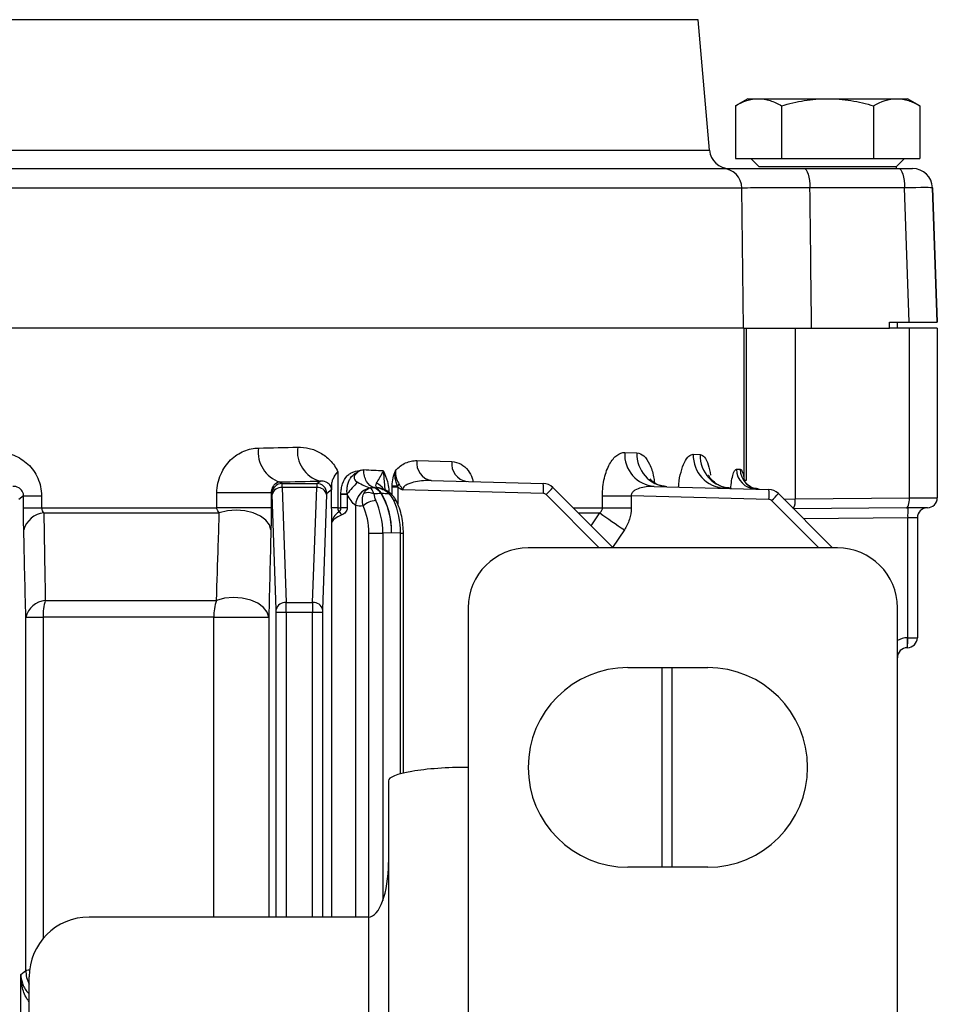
# Model space of a CAD drawing. Header units: millimetres. Extents: x -1087 to -132, y -334 to 655.
# Tile 29 of 63: x -549 to -504, y -163 to -113. Entities that reach past the tile are written whole.
import ezdxf

# ---------------------------------------------------------------- set-up
doc = ezdxf.new("R2010")
doc.units = ezdxf.units.MM

msp = doc.modelspace()

# ---------------------------------------------------------------- linework, layer by layer
at = {"color": 7, "linetype": 'Continuous', "lineweight": 25}
for p, q in [((-515.489, -113.375), (-645.505, -113.375)), ((-514.916, -119.919), (-515.489, -113.375)), ((-513.001, -117.332), (-513.62, -117.689)), ((-513.001, -117.332), (-512.465, -117.332)), ((-512.465, -117.332), (-509.001, -117.332)), ((-509.001, -117.332), (-505.537, -117.332)), ((-505.537, -117.332), (-505.001, -117.332)), ((-504.382, -117.689), (-505.001, -117.332)), ((-513.62, -117.689), (-513.62, -120.332)), ((-511.31, -117.689), (-511.31, -120.332)), ((-506.691, -117.689), (-506.691, -120.332)), ((-504.382, -117.689), (-504.382, -120.332)), ((-576.509, -119.919), (-514.916, -119.919)), ((-513.62, -120.332), (-511.31, -120.332)), ((-512.851, -120.332), (-512.451, -120.732)), ((-511.31, -120.332), (-506.691, -120.332)), ((-506.691, -120.332), (-504.382, -120.332)), ((-505.551, -120.732), (-505.151, -120.332)), ((-568.082, -120.832), (-514.274, -120.832)), ((-512.451, -120.732), (-509.001, -120.732)), ((-510.182, -120.832), (-505.441, -120.832)), ((-509.001, -120.732), (-505.551, -120.732)), ((-505.551, -120.832), (-505.551, -120.732)), ((-505.441, -120.832), (-504.742, -120.832)), ((-504.742, -120.832), (-504.742, -120.832)), ((-513.292, -121.815), (-567.898, -121.815)), ((-513.208, -128.832), (-513.292, -121.815)), ((-505.141, -121.797), (-509.882, -121.797)), ((-504.906, -128.532), (-505.141, -121.797)), ((-503.743, -121.797), (-503.508, -128.532)), ((-503.742, -121.797), (-503.743, -121.797)), ((-503.507, -128.532), (-503.742, -121.797)), ((-505.898, -128.532), (-504.906, -128.532)), ((-505.497, -128.832), (-505.497, -128.532)), ((-504.906, -128.532), (-503.508, -128.532)), ((-503.508, -128.532), (-503.507, -128.532)), ((-513.208, -128.832), (-567.68, -128.832)), ((-513.174, -136.454), (-513.174, -128.832)), ((-513.077, -128.832), (-513.077, -136.454)), ((-510.617, -128.832), (-510.617, -137.387)), ((-509.8, -128.832), (-505.9, -128.832)), ((-505.899, -128.832), (-505.9, -128.832)), ((-504.899, -128.832), (-505.899, -128.832)), ((-504.899, -137.337), (-504.899, -128.832)), ((-503.501, -128.832), (-504.899, -128.832)), ((-503.501, -128.832), (-503.501, -137.328)), ((-519.164, -135.057), (-518.548, -135.074)), ((-515.731, -135.149), (-515.387, -135.159)), ((-529.576, -135.464), (-527.827, -135.511)), ((-533.535, -136.02), (-533.535, -137.832)), ((-513.56, -135.89), (-513.373, -135.895)), ((-536.435, -136.533), (-536.331, -136.611)), ((-536.331, -136.611), (-534.592, -136.611)), ((-534.592, -136.611), (-534.429, -136.489)), ((-528.856, -136.464), (-523.241, -136.611)), ((-513.077, -136.454), (-513.174, -136.454)), ((-539.595, -137.832), (-539.595, -137.076)), ((-536.877, -137.076), (-539.595, -137.076)), ((-536.877, -137.076), (-536.877, -137.832)), ((-536.831, -137.111), (-536.877, -137.076)), ((-536.327, -136.816), (-536.125, -142.575)), ((-534.597, -136.816), (-536.327, -136.816)), ((-534.798, -142.575), (-534.597, -136.816)), ((-533.856, -136.934), (-534.092, -137.111)), ((-533.846, -137.832), (-533.846, -136.709)), ((-531.364, -137.115), (-531.371, -137.114)), ((-530.884, -137.132), (-530.976, -137.046)), ((-530.813, -136.777), (-530.536, -136.777)), ((-530.813, -137.208), (-530.813, -136.777)), ((-530.536, -136.777), (-530.536, -137.636)), ((-523.237, -137.111), (-530.29, -136.926)), ((-522.765, -136.816), (-519.748, -139.832)), ((-517.68, -136.757), (-511.941, -136.907)), ((-511.465, -137.112), (-508.744, -139.832)), ((-549.285, -137.226), (-549.526, -137.407)), ((-549.285, -137.832), (-549.285, -137.226)), ((-549.285, -137.226), (-548.386, -137.226)), ((-548.386, -137.226), (-548.386, -137.832)), ((-536.625, -142.928), (-536.826, -137.169)), ((-534.097, -137.169), (-534.298, -142.928)), ((-533.382, -137.832), (-533.382, -137.162)), ((-533.064, -137.162), (-533.382, -137.162)), ((-533.064, -137.162), (-533.064, -137.832)), ((-520.438, -139.832), (-523.101, -137.169)), ((-520.279, -137.832), (-520.279, -137.226)), ((-520.279, -137.226), (-518.838, -137.226)), ((-518.838, -137.226), (-518.838, -137.832)), ((-511.937, -137.407), (-518.838, -137.226)), ((-509.434, -139.832), (-511.801, -137.465)), ((-511.184, -137.392), (-510.617, -137.387)), ((-510.617, -137.387), (-504.899, -137.337)), ((-504.899, -137.337), (-503.501, -137.328)), ((-549.285, -137.832), (-548.386, -137.832)), ((-548.386, -137.832), (-539.595, -137.832)), ((-548.27, -138.082), (-539.475, -138.082)), ((-536.877, -137.832), (-539.595, -137.832)), ((-533.535, -137.832), (-533.846, -137.832)), ((-533.535, -137.832), (-533.382, -137.832)), ((-533.064, -137.832), (-533.382, -137.832)), ((-532.649, -137.707), (-532.649, -158.332)), ((-521.748, -137.832), (-520.279, -137.832)), ((-521.498, -138.082), (-520.417, -138.082)), ((-520.849, -138.731), (-520.417, -138.082)), ((-520.279, -137.832), (-518.838, -137.832)), ((-505.045, -137.837), (-510.69, -137.886)), ((-503.996, -137.828), (-505.045, -137.837)), ((-533.836, -158.332), (-533.836, -138.565)), ((-504.983, -138.336), (-510.195, -138.382)), ((-504.501, -138.328), (-504.983, -138.336)), ((-504.983, -144.336), (-504.983, -138.336)), ((-504.501, -138.328), (-504.501, -144.336)), ((-530.84, -139.076), (-531.281, -139.099)), ((-530.398, -139.099), (-530.84, -139.076)), ((-519.179, -138.932), (-519.769, -139.811)), ((-531.983, -139.099), (-531.281, -139.099)), ((-531.983, -158.332), (-531.983, -139.099)), ((-531.281, -139.099), (-531.281, -157.498)), ((-530.398, -151.154), (-530.398, -139.099)), ((-530.398, -139.099), (-530.252, -139.099)), ((-530.252, -151.117), (-530.252, -139.099)), ((-508.501, -139.832), (-524.001, -139.832)), ((-548.196, -142.465), (-539.615, -142.465)), ((-536.125, -142.575), (-534.798, -142.575)), ((-527.001, -142.832), (-527.001, -150.832)), ((-505.501, -166.718), (-505.501, -142.832)), ((-549.17, -161.002), (-549.17, -143.315)), ((-549.17, -143.315), (-548.308, -143.315)), ((-539.756, -143.315), (-548.308, -143.315)), ((-548.308, -143.315), (-548.308, -159.414)), ((-539.756, -143.315), (-536.999, -143.315)), ((-539.756, -158.332), (-539.756, -143.315)), ((-536.999, -143.315), (-536.999, -158.332)), ((-536.123, -143.07), (-536.623, -143.07)), ((-536.623, -158.332), (-536.623, -143.07)), ((-534.8, -143.07), (-536.123, -143.07)), ((-536.123, -143.07), (-536.123, -158.332)), ((-534.3, -143.07), (-534.8, -143.07)), ((-534.8, -158.332), (-534.8, -143.07)), ((-534.3, -143.07), (-534.3, -158.332)), ((-504.992, -144.336), (-504.983, -144.336)), ((-504.983, -144.336), (-504.501, -144.336)), ((-504.996, -144.836), (-505.005, -144.836)), ((-519.001, -145.832), (-515.001, -145.832)), ((-517.283, -155.832), (-517.283, -145.832)), ((-516.801, -145.832), (-516.801, -155.832)), ((-527.001, -150.832), (-527.001, -165.285)), ((-531.001, -151.514), (-531.001, -165.285)), ((-515.001, -155.832), (-519.001, -155.832)), ((-532.001, -158.332), (-546.001, -158.332)), ((-532.001, -158.332), (-532.001, -169.645)), ((-549.428, -161.202), (-549.17, -161.002)), ((-549.428, -181.329), (-549.428, -161.202)), ((-549.001, -240.332), (-549.001, -161.332))]:
    msp.add_line(p, q, dxfattribs=at)
at = {"color": 7, "linetype": 'Continuous', "lineweight": 25, "flags": 128}
for points in [[(-510.182, -120.832), (-510.125, -120.85), (-510.069, -120.905), (-510.018, -120.993), (-509.973, -121.113), (-509.936, -121.258), (-509.907, -121.425), (-509.889, -121.607), (-509.882, -121.797)], [(-505.441, -120.832), (-505.384, -120.85), (-505.329, -120.905), (-505.277, -120.993), (-505.232, -121.113), (-505.195, -121.258), (-505.167, -121.425), (-505.148, -121.607), (-505.141, -121.797)], [(-531.378, -136.869), (-531.378, -136.865), (-531.378, -136.862), (-531.379, -136.859), (-531.38, -136.857), (-531.381, -136.856), (-531.382, -136.855), (-531.383, -136.855), (-531.384, -136.855)], [(-505.045, -137.837), (-505.016, -137.827), (-504.988, -137.798), (-504.963, -137.752), (-504.941, -137.69), (-504.922, -137.614), (-504.909, -137.528), (-504.902, -137.434), (-504.899, -137.337)], [(-536.89, -138.932), (-536.96, -138.679), (-537.141, -138.443), (-537.42, -138.241), (-537.779, -138.085), (-538.192, -137.987), (-538.632, -137.953), (-539.07, -137.985), (-539.475, -138.082)], [(-536.999, -143.315), (-537.07, -143.056), (-537.254, -142.815), (-537.539, -142.608), (-537.903, -142.451), (-538.323, -142.354), (-538.769, -142.323), (-539.209, -142.361), (-539.615, -142.465)]]:
    msp.add_lwpolyline(points, dxfattribs=at)
at = {"color": 7, "linetype": 'Continuous', "lineweight": 25}
for centre, radius, start, end in [((-513.92, -119.832), 1, 185, 270), ((-514.283, -121.823), 0.991, 0.4974, 89.5119), ((-504.742, -121.832), 1, 2, 90), ((-504.742, -121.832), 1, 2, 90), ((-535.983, -135.061), 1.54, 171.5066, 252.9295), ((-534.021, -135.001), 1.543, 172.1048, 254.6543), ((-517.55, -135.146), 1.616, 176.8574, 265.3739), ((-516.927, -135.155), 1.623, 177.1354, 265.6804), ((-514.076, -135.195), 1.656, 178.413, 267.0099), ((-528.688, -135.584), 0.896, 172.3204, 259.2041), ((-526.93, -135.62), 0.903, 173.0518, 260.3836), ((-513.727, -135.2), 1.66, 178.5698, 267.1648), ((-512.57, -135.9), 0.99, 179.4025, 267.9584), ((-512.382, -135.904), 0.991, 179.4876, 268.0369), ((-536.331, -137.111), 0.5, 90.0689, 179.9464), ((-534.593, -137.111), 0.5, 0.0536, 89.9311), ((-525.988, -143.044), 9.23, 135.2507, 140.1519), ((-531.894, -137.294), 0.758, 31.9321, 66.6033), ((-526.824, -136.892), 3.594, 356.5122, 4.4877), ((-523.26, -137.311), 0.7, 45, 88.5), ((-536.378, -137.273), 0.46, 83.5946, 166.9671), ((-534.545, -137.273), 0.46, 13.0329, 96.4054), ((-531.697, -137.751), 0.953, 103.5848, 177.3376), ((-532.009, -137.685), 0.618, 63.2199, 111.2582), ((-531.38, -137.505), 0.393, 85.255, 87.8336), ((-531.355, -137.498), 0.383, 88.7195, 91.2805), ((-531.061, -137.051), 0.116, 314.1304, 351.4079), ((-530.653, -137.419), 0.37, 127.6304, 139.3076), ((-530.282, -128.794), 7.947, 266.1729, 268.0744), ((-541.001, -125.807), 15.123, 313.7172, 314.1991), ((-523.242, -137.311), 0.2, 45, 88.5), ((-526.485, -133.616), 4.907, 313.6003, 319.2985), ((-515.524, -137.188), 3.594, 356.5122, 4.4877), ((-511.96, -137.607), 0.7, 45, 88.5), ((-515.185, -133.912), 4.907, 313.6003, 319.2985), ((-532.784, -77.877), 59.253, 269.42242, 269.7198), ((-531.537, -138.574), 1.118, 95.1206, 131.236), ((-530.703, -137.623), 0.155, 34.2014, 98.8158), ((-511.942, -137.607), 0.2, 45, 88.5), ((-511.464, -137.457), 0.851, 331.6753, 4.7532), ((-504.001, -137.328), 0.5, 270.5, 0), ((-548.147, -139.244), 1.168, 96.0447, 164.5137), ((-532.402, -137.204), 1.353, 217.5446, 226.4972), ((-494.615, -101.828), 44.498, 234.5608, 236.4946), ((-501.391, -138.18), 3.596, 174.5126, 182.4888), ((-504.001, -138.328), 0.5, 90.5, 180), ((-524.001, -142.832), 3, 90, 180), ((-508.501, -142.832), 3, 0, 90), ((-548.054, -143.611), 1.155, 97.0648, 165.1258), ((-545.161, -143.297), 3.147, 164.6599, 180.3183), ((-537.223, -143.3), 2.533, 160.7334, 180.3193), ((-536.177, -143.032), 0.46, 83.5946, 166.9671), ((-534.746, -143.032), 0.46, 13.0329, 96.4054), ((-504.983, -145.336), 1, 90.5, 121.1613), ((-508.584, -144.493), 3.596, 354.5126, 2.4888), ((-508.576, -144.492), 3.596, 354.5126, 2.4888), ((-505.001, -144.336), 0.5, 270.5, 0), ((-505.001, -145.336), 0.5, 90.5, 180), ((-519.001, -150.832), 5, 90, 270), ((-515.001, -150.832), 5, 270, 90), ((-546.001, -161.332), 3, 90, 180), ((-547.67, -161), 1.501, 180.0573, 207.4957)]:
    msp.add_arc(centre, radius, start, end, dxfattribs=at)
for centre, major_axis, ratio, start_param, end_param in [((-570.763, -201.759), (-22.499, 2141.154), 0.028843, 4.746152, 4.74944), ((-505.743, -121.832), (2, 0.035), 0.012788, 0.000278, 1.264748), ((-580.497, 725.398), (-22.574, 2147.719), 0.033301, 4.302989, 4.303141), ((-580.501, -133.411), (68.25, 0), 0.026838, 5.393887, 5.4314), ((-580.501, -135.931), (68.25, 1.813), 0.026522, 5.494366, 5.497083), ((-580.501, -135.931), (68.25, -1.813), 0.026522, 0.765344, 0.786103), ((-580.501, -135.11), (69.95, 0), 0.026186, 5.393887, 5.4314), ((-536.331, -137.311), (0, 0.7), 0.009977, 5.497787, 6.257005), ((-534.592, -137.311), (0, 0.7), 0.009977, 0.02618, 0.785398), ((-536.831, -137.311), (0, 0.2), 0.034921, 5.497787, 6.257005), ((-534.092, -137.311), (0, 0.2), 0.034921, 0.02618, 0.785398), ((-532.961, -139.076), (-0.026, 3.001), 0.706757, 4.706231, 5.418342), ((-532.961, -139.076), (0.026, 3.001), 0.706757, 4.718547, 5.430658), ((-533.428, -139.101), (-0.025, 3.001), 0.715229, 4.706912, 5.284751), ((-532.494, -139.101), (0.027, 3.001), 0.698284, 4.719198, 5.293178), ((-533.776, -139.101), (0.002, 2.502), 0.716781, 4.713484, 5.291323), ((-536.63, -143.07), (0, 0.2), 0.034921, 4.712389, 5.497787), ((-536.13, -143.07), (0, 0.7), 0.009977, 4.712389, 5.497787), ((-534.793, -143.07), (0, 0.7), 0.009977, 0.785398, 1.570796), ((-534.293, -143.07), (0, 0.2), 0.034921, 0.785398, 1.570796), ((-527.001, -151.514), (4, 0), 0.170455, 1.570796, 3.141593), ((-532.001, -155.605), (0, 2.727), 0.366667, 3.141593, 4.712389), ((-547.471, -160.996), (1.7, 0.005), 0.003082, 2.665407, 3.106677)]:
    msp.add_ellipse(centre, major_axis=major_axis, ratio=ratio, start_param=start_param, end_param=end_param, dxfattribs=at)
for points in [[(-513.62, -117.689), (-513.242, -117.471), (-512.858, -117.332), (-512.465, -117.332)], [(-506.691, -117.689), (-506.314, -117.471), (-505.93, -117.332), (-505.537, -117.332)], [(-533.846, -136.709), (-533.849, -136.798), (-533.852, -136.876), (-533.856, -136.934)], [(-532.233, -137.109), (-532.152, -136.945), (-532.031, -136.846), (-531.913, -136.827)], [(-531.921, -136.825), (-531.918, -136.825), (-531.915, -136.826), (-531.913, -136.827)], [(-531.913, -136.827), (-531.849, -136.823), (-531.785, -136.82), (-531.721, -136.817)], [(-531.73, -137.134), (-531.78, -136.972), (-531.844, -136.867), (-531.913, -136.827)], [(-531.371, -137.114), (-531.491, -137.12), (-531.611, -137.127), (-531.73, -137.134)], [(-531.721, -136.817), (-531.721, -136.817), (-531.722, -136.817), (-531.722, -136.817)], [(-531.722, -136.817), (-531.714, -136.817), (-531.706, -136.817), (-531.698, -136.818)], [(-531.365, -137.113), (-531.448, -136.959), (-531.567, -136.854), (-531.698, -136.818)], [(-531.347, -137.114), (-531.436, -136.96), (-531.561, -136.855), (-531.698, -136.818)], [(-531.698, -136.818), (-531.641, -136.821), (-531.585, -136.824), (-531.528, -136.827)], [(-530.981, -137.134), (-531.09, -137.011), (-531.226, -136.923), (-531.378, -136.869)], [(-531.364, -137.115), (-531.364, -137.114), (-531.365, -137.113), (-531.365, -137.113)], [(-531.347, -137.114), (-531.347, -137.114), (-531.347, -137.115), (-531.347, -137.115)], [(-530.981, -137.134), (-531.103, -137.127), (-531.225, -137.12), (-531.347, -137.114)], [(-530.813, -136.777), (-530.813, -136.759), (-530.813, -136.742), (-530.812, -136.724)], [(-530.549, -136.737), (-530.545, -136.75), (-530.541, -136.764), (-530.536, -136.777)], [(-530.536, -136.777), (-530.466, -136.844), (-530.383, -136.9), (-530.29, -136.926)], [(-533.382, -137.162), (-533.382, -137.151), (-533.382, -137.139), (-533.382, -137.127)], [(-533.074, -137.129), (-533.071, -137.14), (-533.067, -137.151), (-533.064, -137.162)], [(-531.73, -137.134), (-531.728, -137.228), (-531.693, -137.34), (-531.637, -137.46)], [(-530.933, -137.178), (-530.948, -137.162), (-530.964, -137.148), (-530.981, -137.134)], [(-530.727, -137.47), (-530.774, -137.365), (-530.844, -137.265), (-530.933, -137.178)], [(-532.274, -137.733), (-532.4, -137.75), (-532.525, -137.741), (-532.649, -137.707)], [(-549.17, -143.315), (-549.205, -141.857), (-549.239, -140.396), (-549.273, -138.932)], [(-536.89, -138.932), (-536.926, -140.397), (-536.962, -141.858), (-536.999, -143.315)]]:
    msp.add_open_spline(points, degree=3, dxfattribs=at)
for points, knots in [([(-512.465, -117.332), (-512.269, -117.332), (-512.073, -117.366), (-511.689, -117.491), (-511.499, -117.58), (-511.31, -117.689)], [0, 0, 0, 0, 0.5, 0.5, 1, 1, 1, 1]), ([(-511.31, -117.689), (-510.935, -117.581), (-510.55, -117.49), (-509.779, -117.366), (-509.391, -117.332), (-509.001, -117.332)], [0, 0, 0, 0, 0.5, 0.5, 1, 1, 1, 1]), ([(-509.001, -117.332), (-508.61, -117.332), (-508.215, -117.366), (-507.443, -117.492), (-507.065, -117.581), (-506.691, -117.689)], [0, 0, 0, 0, 0.5, 0.5, 1, 1, 1, 1]), ([(-505.537, -117.332), (-505.341, -117.332), (-505.145, -117.366), (-504.76, -117.491), (-504.57, -117.58), (-504.382, -117.689)], [0, 0, 0, 0, 0.5, 0.5, 1, 1, 1, 1]), ([(-514.274, -120.832), (-514.174, -120.832), (-514.004, -120.832), (-513.648, -120.832), (-513.512, -120.832), (-513.211, -120.832), (-513.047, -120.832), (-512.513, -120.832), (-512.095, -120.832), (-511.419, -120.832), (-511.184, -120.832), (-510.696, -120.832), (-510.442, -120.832), (-510.182, -120.832)], [0, 0, 0, 0, 0.25, 0.25, 0.375, 0.375, 0.5, 0.5, 0.75, 0.75, 0.875, 0.875, 1, 1, 1, 1]), ([(-509.882, -121.797), (-510.098, -121.797), (-510.31, -121.797), (-510.717, -121.797), (-510.912, -121.798), (-511.476, -121.799), (-511.824, -121.8), (-512.269, -121.802), (-512.406, -121.803), (-512.656, -121.805), (-512.77, -121.806), (-513.067, -121.809), (-513.208, -121.812), (-513.292, -121.815)], [0, 0, 0, 0, 0.125, 0.125, 0.25, 0.25, 0.5, 0.5, 0.625, 0.625, 0.75, 0.75, 1, 1, 1, 1]), ([(-513.208, -128.832), (-513.166, -128.832), (-513.109, -128.832), (-512.966, -128.832), (-512.795, -128.832), (-512.571, -128.832), (-512.319, -128.832), (-512.18, -128.832), (-511.883, -128.832), (-511.723, -128.832), (-511.384, -128.832), (-511.202, -128.832), (-510.635, -128.832), (-510.231, -128.832), (-509.8, -128.832)], [0, 0, 0, 0, 0.125, 0.125, 0.25, 0.375, 0.375, 0.5, 0.5, 0.625, 0.625, 0.75, 0.75, 1, 1, 1, 1]), ([(-550.571, -135.057), (-550.296, -135.054), (-550.029, -135.1), (-549.512, -135.299), (-549.277, -135.444), (-548.859, -135.836), (-548.69, -136.071), (-548.51, -136.483), (-548.464, -136.625), (-548.402, -136.919), (-548.386, -137.072), (-548.386, -137.226)], [0, 0, 0, 0, 0.25, 0.25, 0.5, 0.5, 0.75, 0.75, 0.875, 0.875, 1, 1, 1, 1]), ([(-539.595, -137.076), (-539.595, -136.914), (-539.579, -136.756), (-539.514, -136.447), (-539.466, -136.296), (-539.344, -136.015), (-539.27, -135.882), (-539.103, -135.64), (-539.01, -135.531), (-538.708, -135.237), (-538.48, -135.089), (-538.001, -134.89), (-537.756, -134.839), (-537.506, -134.834)], [0, 0, 0, 0, 0.125, 0.125, 0.25, 0.25, 0.375, 0.375, 0.5, 0.5, 0.75, 0.75, 1, 1, 1, 1]), ([(-535.549, -134.789), (-535.352, -134.785), (-535.159, -134.806), (-534.782, -134.898), (-534.595, -134.97), (-534.241, -135.17), (-534.075, -135.295), (-533.771, -135.613), (-533.638, -135.8), (-533.535, -136.02)], [0, 0, 0, 0, 0.25, 0.25, 0.5, 0.5, 0.75, 0.75, 1, 1, 1, 1]), ([(-520.279, -137.226), (-520.279, -137.073), (-520.27, -136.923), (-520.238, -136.628), (-520.213, -136.483), (-520.119, -136.077), (-520.028, -135.835), (-519.867, -135.543), (-519.809, -135.457), (-519.688, -135.31), (-519.625, -135.249), (-519.431, -135.101), (-519.298, -135.054), (-519.164, -135.057)], [0, 0, 0, 0, 0.125, 0.125, 0.25, 0.25, 0.5, 0.5, 0.625, 0.625, 0.75, 0.75, 1, 1, 1, 1]), ([(-518.548, -135.074), (-518.431, -135.104), (-518.198, -135.165), (-517.91, -135.612), (-517.729, -136.108), (-517.69, -136.465), (-517.679, -136.56)], [0, 0, 0, 0, 0.2998491, 0.6017552, 0.8929512, 1, 1, 1, 1]), ([(-516.462, -136.788), (-516.46, -136.74), (-516.446, -136.463), (-516.346, -136.012), (-516.172, -135.517), (-515.954, -135.202), (-515.803, -135.166), (-515.731, -135.149)], [0, 0, 0, 0, 0.049646, 0.28243, 0.519789, 0.771468, 1, 1, 1, 1]), ([(-530.648, -135.977), (-530.574, -135.885), (-530.492, -135.806), (-530.321, -135.675), (-530.232, -135.622), (-530.049, -135.539), (-529.954, -135.509), (-529.766, -135.47), (-529.671, -135.462), (-529.576, -135.464)], [0, 0, 0, 0, 0.25, 0.25, 0.5, 0.5, 0.75, 0.75, 1, 1, 1, 1]), ([(-527.827, -135.511), (-527.667, -135.538), (-527.372, -135.587), (-527.027, -135.916), (-526.818, -136.238), (-526.772, -136.461), (-526.76, -136.519)], [0, 0, 0, 0, 0.358628, 0.664149, 0.912816, 1, 1, 1, 1]), ([(-515.387, -135.159), (-515.311, -135.187), (-515.158, -135.244), (-514.971, -135.622), (-514.893, -136.008), (-514.858, -136.185)], [0, 0, 0, 0, 0.3500738, 0.7022186, 1, 1, 1, 1]), ([(-533.846, -136.709), (-533.844, -136.645), (-533.836, -136.587), (-533.808, -136.472), (-533.787, -136.415), (-533.707, -136.244), (-533.63, -136.132), (-533.535, -136.02)], [0, 0, 0, 0, 0.25, 0.25, 0.5, 0.5, 1, 1, 1, 1]), ([(-533.382, -137.127), (-533.381, -137.04), (-533.374, -136.955), (-533.346, -136.788), (-533.326, -136.705), (-533.247, -136.473), (-533.168, -136.333), (-533.021, -136.178), (-532.966, -136.135), (-532.853, -136.07), (-532.794, -136.047), (-532.614, -135.989), (-532.492, -135.963), (-532.372, -135.938)], [0, 0, 0, 0, 0.125, 0.125, 0.25, 0.25, 0.5, 0.5, 0.625, 0.625, 0.75, 0.75, 1, 1, 1, 1]), ([(-533.074, -137.129), (-533.078, -137.055), (-533.08, -136.981), (-533.073, -136.835), (-533.064, -136.763), (-533.035, -136.626), (-533.015, -136.561), (-532.963, -136.44), (-532.933, -136.386), (-532.83, -136.239), (-532.751, -136.163), (-532.57, -136.036), (-532.472, -135.986), (-532.372, -135.938)], [0, 0, 0, 0, 0.125, 0.125, 0.25, 0.25, 0.375, 0.375, 0.5, 0.5, 0.75, 0.75, 1, 1, 1, 1]), ([(-532.372, -135.938), (-532.428, -135.971), (-532.482, -136.005), (-532.584, -136.08), (-532.633, -136.121), (-532.692, -136.197), (-532.709, -136.225), (-532.729, -136.291), (-532.73, -136.33), (-532.701, -136.405), (-532.674, -136.44), (-532.613, -136.499), (-532.579, -136.525), (-532.543, -136.545)], [0, 0, 0, 0, 0.25, 0.25, 0.5, 0.5, 0.625, 0.625, 0.75, 0.75, 0.875, 0.875, 1, 1, 1, 1]), ([(-531.722, -136.817), (-531.865, -136.778), (-532.001, -136.666), (-532.141, -136.427), (-532.178, -136.335), (-532.228, -136.141), (-532.241, -136.035), (-532.241, -135.931)], [0, 0, 0, 0, 0.5, 0.5, 0.75, 0.75, 1, 1, 1, 1]), ([(-531.593, -136.598), (-531.554, -136.526), (-531.505, -136.441), (-531.419, -136.288), (-531.388, -136.234), (-531.323, -136.115), (-531.287, -136.051), (-531.249, -135.985)], [0, 0, 0, 0, 0.5, 0.5, 0.75, 0.75, 1, 1, 1, 1]), ([(-531.249, -135.985), (-531.175, -136.156), (-531.053, -136.44), (-530.991, -136.818), (-530.984, -137), (-530.982, -137.051)], [0, 0, 0, 0, 0.525478, 0.867108, 1, 1, 1, 1]), ([(-531.249, -135.985), (-531.249, -135.988), (-531.249, -136.101), (-531.234, -136.32), (-531.2, -136.634), (-531.189, -136.832), (-531.183, -136.928)], [0, 0, 0, 0, 0.011164, 0.350459, 0.686476, 1, 1, 1, 1]), ([(-530.812, -136.724), (-530.808, -136.591), (-530.795, -136.458), (-530.742, -136.206), (-530.701, -136.085), (-530.648, -135.977)], [0, 0, 0, 0, 0.5, 0.5, 1, 1, 1, 1]), ([(-530.549, -136.737), (-530.597, -136.616), (-530.638, -136.49), (-530.676, -136.235), (-530.673, -136.102), (-530.648, -135.977)], [0, 0, 0, 0, 0.5, 0.5, 1, 1, 1, 1]), ([(-530.648, -135.977), (-530.662, -136.095), (-530.653, -136.216), (-530.598, -136.385), (-530.572, -136.44), (-530.516, -136.545), (-530.485, -136.596), (-530.457, -136.649)], [0, 0, 0, 0, 0.5, 0.5, 0.75, 0.75, 1, 1, 1, 1]), ([(-513.855, -136.892), (-513.84, -136.745), (-513.811, -136.447), (-513.731, -136.115), (-513.644, -135.919), (-513.585, -135.899), (-513.56, -135.89)], [0, 0, 0, 0, 0.258947, 0.522815, 0.792969, 1, 1, 1, 1]), ([(-513.373, -135.895), (-513.353, -135.895), (-513.334, -135.908), (-513.296, -135.958), (-513.277, -135.996), (-513.226, -136.14), (-513.197, -136.282), (-513.174, -136.454)], [0, 0, 0, 0, 0.25, 0.25, 0.5, 0.5, 1, 1, 1, 1]), ([(-536.435, -136.533), (-536.515, -136.541), (-536.596, -136.571), (-536.716, -136.67), (-536.756, -136.712), (-536.812, -136.805), (-536.83, -136.84), (-536.854, -136.911), (-536.862, -136.937), (-536.873, -137), (-536.878, -137.036), (-536.877, -137.076)], [0, 0, 0, 0, 0.5, 0.5, 0.75, 0.75, 0.875, 0.875, 0.9375, 0.9375, 1, 1, 1, 1]), ([(-533.856, -136.934), (-533.856, -136.884), (-533.865, -136.84), (-533.884, -136.777), (-533.895, -136.753), (-533.929, -136.691), (-533.953, -136.662), (-534.026, -136.589), (-534.075, -136.559), (-534.224, -136.491), (-534.326, -136.479), (-534.429, -136.489)], [0, 0, 0, 0, 0.0625, 0.0625, 0.125, 0.125, 0.25, 0.25, 0.5, 0.5, 1, 1, 1, 1]), ([(-532.543, -136.545), (-532.442, -136.603), (-532.335, -136.658), (-532.12, -136.756), (-532.007, -136.801), (-531.921, -136.825)], [0, 0, 0, 0, 0.5, 0.5, 1, 1, 1, 1]), ([(-531.528, -136.827), (-531.595, -136.807), (-531.623, -136.771), (-531.633, -136.689), (-531.618, -136.645), (-531.593, -136.598)], [0, 0, 0, 0, 0.5, 0.5, 1, 1, 1, 1]), ([(-528.856, -136.464), (-529.12, -136.457), (-529.385, -136.474), (-529.774, -136.552), (-529.903, -136.587), (-530.085, -136.669), (-530.145, -136.702), (-530.222, -136.769), (-530.246, -136.794), (-530.281, -136.855), (-530.292, -136.89), (-530.29, -136.926)], [0, 0, 0, 0, 0.5, 0.5, 0.75, 0.75, 0.875, 0.875, 0.9375, 0.9375, 1, 1, 1, 1]), ([(-517.048, -136.77), (-517.225, -136.744), (-517.548, -136.696), (-517.826, -136.473), (-517.9, -136.365), (-517.894, -136.376), (-517.893, -136.378)], [0, 0, 0, 0, 0.403093, 0.733185, 0.93594, 1, 1, 1, 1]), ([(-513.907, -136.825), (-513.984, -136.825), (-514.236, -136.824), (-514.585, -136.636), (-514.845, -136.396), (-514.943, -136.249), (-514.961, -136.202), (-514.957, -136.214), (-514.957, -136.215)], [0, 0, 0, 0, 0.137399, 0.450893, 0.704039, 0.860992, 0.993894, 1, 1, 1, 1]), ([(-512.48, -136.874), (-512.539, -136.871), (-512.702, -136.865), (-512.922, -136.745), (-513.099, -136.586), (-513.186, -136.453), (-513.216, -136.384), (-513.216, -136.383), (-513.216, -136.383)], [0, 0, 0, 0, 0.14831, 0.408251, 0.619865, 0.789771, 0.920425, 1, 1, 1, 1]), ([(-549.285, -137.226), (-549.285, -137.164), (-549.299, -137.104), (-549.334, -137.014), (-549.356, -136.979), (-549.423, -136.891), (-549.472, -136.854), (-549.619, -136.77), (-549.722, -136.751), (-549.825, -136.757)], [0, 0, 0, 0, 0.125, 0.125, 0.25, 0.25, 0.5, 0.5, 1, 1, 1, 1]), ([(-532.274, -137.733), (-532.302, -137.618), (-532.312, -137.506), (-532.299, -137.292), (-532.274, -137.194), (-532.233, -137.109)], [0, 0, 0, 0, 0.5, 0.5, 1, 1, 1, 1]), ([(-531.721, -136.817), (-531.653, -136.836), (-531.589, -136.871), (-531.469, -136.972), (-531.416, -137.038), (-531.371, -137.114)], [0, 0, 0, 0, 0.5, 0.5, 1, 1, 1, 1]), ([(-531.378, -136.869), (-531.401, -136.86), (-531.424, -136.853), (-531.447, -136.846), (-531.459, -136.843), (-531.471, -136.84), (-531.484, -136.837), (-531.491, -136.835), (-531.497, -136.833), (-531.504, -136.832), (-531.508, -136.831), (-531.512, -136.83), (-531.515, -136.83), (-531.517, -136.829), (-531.52, -136.829), (-531.522, -136.828), (-531.522, -136.828), (-531.523, -136.828), (-531.523, -136.828), (-531.525, -136.828), (-531.526, -136.827), (-531.528, -136.827)], [0, 0, 0, 0, 0.0000757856, 0.0000757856, 0.0000757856, 0.0001164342, 0.0001164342, 0.0001164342, 0.0001384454, 0.0001384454, 0.0001384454, 0.0001503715, 0.0001503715, 0.0001503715, 0.0001575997, 0.0001575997, 0.0001575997, 0.0001587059, 0.0001587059, 0.0001587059, 0.0001644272, 0.0001644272, 0.0001644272, 0.0001644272]), ([(-531.384, -136.855), (-531.404, -136.849), (-531.424, -136.844), (-531.445, -136.84), (-531.457, -136.837), (-531.469, -136.835), (-531.481, -136.833), (-531.487, -136.832), (-531.494, -136.831), (-531.501, -136.83), (-531.505, -136.83), (-531.509, -136.829), (-531.513, -136.829), (-531.515, -136.828), (-531.517, -136.828), (-531.52, -136.828), (-531.52, -136.828), (-531.521, -136.828), (-531.522, -136.828), (-531.522, -136.828), (-531.523, -136.828), (-531.523, -136.827), (-531.525, -136.827), (-531.526, -136.827), (-531.528, -136.827)], [0, 0, 0, 0, 0.0000737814, 0.0000737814, 0.0000737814, 0.000115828, 0.000115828, 0.000115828, 0.0001396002, 0.0001396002, 0.0001396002, 0.0001530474, 0.0001530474, 0.0001530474, 0.0001606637, 0.0001606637, 0.0001606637, 0.0001635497, 0.0001635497, 0.0001635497, 0.0001645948, 0.0001645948, 0.0001645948, 0.0001706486, 0.0001706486, 0.0001706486, 0.0001706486]), ([(-531.418, -136.848), (-531.412, -136.85), (-531.392, -136.856), (-531.328, -136.881), (-531.308, -136.91), (-531.307, -136.911)], [0, 0, 0, 0, 0.2960152, 0.9697719, 1, 1, 1, 1]), ([(-530.95, -137.071), (-531.02, -137.02), (-531.152, -136.924), (-531.309, -136.881), (-531.384, -136.861)], [0, 0, 0, 0, 0.528195, 1, 1, 1, 1]), ([(-530.457, -136.649), (-530.436, -136.689), (-530.413, -136.729), (-530.388, -136.768), (-530.374, -136.79), (-530.359, -136.811), (-530.345, -136.833), (-530.337, -136.846), (-530.329, -136.859), (-530.321, -136.871), (-530.315, -136.881), (-530.31, -136.89), (-530.304, -136.9), (-530.301, -136.905), (-530.298, -136.911), (-530.295, -136.917), (-530.295, -136.918), (-530.294, -136.919), (-530.293, -136.92), (-530.292, -136.922), (-530.291, -136.924), (-530.29, -136.926)], [0, 0, 0, 0, 0.0001384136, 0.0001384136, 0.0001384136, 0.0002168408, 0.0002168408, 0.0002168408, 0.0002620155, 0.0002620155, 0.0002620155, 0.0002947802, 0.0002947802, 0.0002947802, 0.0003141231, 0.0003141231, 0.0003141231, 0.0003177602, 0.0003177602, 0.0003177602, 0.0003248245, 0.0003248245, 0.0003248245, 0.0003248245]), ([(-517.68, -136.757), (-517.901, -136.751), (-518.123, -136.77), (-518.445, -136.855), (-518.551, -136.892), (-518.698, -136.98), (-518.744, -137.015), (-518.818, -137.106), (-518.843, -137.165), (-518.838, -137.226)], [0, 0, 0, 0, 0.5, 0.5, 0.75, 0.75, 0.875, 0.875, 1, 1, 1, 1]), ([(-532.649, -137.707), (-532.73, -137.656), (-532.807, -137.566), (-532.945, -137.375), (-533.008, -137.27), (-533.064, -137.162)], [0, 0, 0, 0, 0.5, 0.5, 1, 1, 1, 1]), ([(-530.586, -137.539), (-530.616, -137.47), (-530.683, -137.315), (-530.813, -137.197), (-530.885, -137.133)], [0, 0, 0, 0, 0.446357, 1, 1, 1, 1]), ([(-530.252, -139.099), (-530.256, -138.963), (-530.269, -138.537), (-530.384, -138), (-530.532, -137.641), (-530.575, -137.536)], [0, 0, 0, 0, 0.249443, 0.780568, 1, 1, 1, 1]), ([(-549.273, -138.932), (-549.277, -138.769), (-549.28, -138.595), (-549.284, -138.223), (-549.285, -138.028), (-549.285, -137.832)], [0, 0, 0, 0, 0.5, 0.5, 1, 1, 1, 1]), ([(-548.386, -137.832), (-548.386, -137.886), (-548.37, -137.937), (-548.327, -138.019), (-548.299, -138.053), (-548.27, -138.082)], [0, 0, 0, 0, 0.5, 0.5, 1, 1, 1, 1]), ([(-548.27, -138.082), (-548.254, -139.026), (-548.238, -139.969), (-548.222, -140.91), (-548.213, -141.429), (-548.205, -141.947), (-548.196, -142.465)], [0, 0, 0, 0, 0.003400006, 0.003400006, 0.003400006, 0.005271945, 0.005271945, 0.005271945, 0.005271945]), ([(-539.615, -142.465), (-539.585, -141.542), (-539.555, -140.617), (-539.526, -139.69), (-539.509, -139.155), (-539.492, -138.619), (-539.475, -138.082)], [0, 0, 0, 0, 0.003400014, 0.003400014, 0.003400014, 0.005365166, 0.005365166, 0.005365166, 0.005365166]), ([(-539.475, -138.082), (-539.503, -138.055), (-539.53, -138.023), (-539.577, -137.942), (-539.595, -137.89), (-539.595, -137.832)], [0, 0, 0, 0, 0.5, 0.5, 1, 1, 1, 1]), ([(-536.877, -137.832), (-536.877, -138.03), (-536.879, -138.222), (-536.883, -138.595), (-536.886, -138.771), (-536.89, -138.932)], [0, 0, 0, 0, 0.5, 0.5, 1, 1, 1, 1]), ([(-533.836, -138.565), (-533.839, -138.46), (-533.842, -138.346), (-533.845, -138.096), (-533.846, -137.966), (-533.846, -137.832)], [0, 0, 0, 0, 0.5, 0.5, 1, 1, 1, 1]), ([(-533.475, -138.028), (-533.583, -138.104), (-533.673, -138.189), (-533.798, -138.371), (-533.833, -138.467), (-533.836, -138.565)], [0, 0, 0, 0, 0.5, 0.5, 1, 1, 1, 1]), ([(-533.535, -137.832), (-533.535, -137.873), (-533.527, -137.912), (-533.504, -137.977), (-533.49, -138.004), (-533.475, -138.028)], [0, 0, 0, 0, 0.5, 0.5, 1, 1, 1, 1]), ([(-533.475, -138.028), (-533.446, -138.007), (-533.422, -137.977), (-533.39, -137.908), (-533.382, -137.87), (-533.382, -137.832)], [0, 0, 0, 0, 0.5, 0.5, 1, 1, 1, 1]), ([(-533.064, -137.832), (-533.064, -137.911), (-533.097, -137.986), (-533.199, -138.107), (-533.265, -138.152), (-533.333, -138.185)], [0, 0, 0, 0, 0.5, 0.5, 1, 1, 1, 1]), ([(-520.417, -138.082), (-520.382, -138.053), (-520.35, -138.02), (-520.298, -137.937), (-520.279, -137.886), (-520.279, -137.832)], [0, 0, 0, 0, 0.5, 0.5, 1, 1, 1, 1]), ([(-518.838, -137.832), (-518.838, -138.028), (-518.868, -138.219), (-518.984, -138.592), (-519.07, -138.769), (-519.179, -138.932)], [0, 0, 0, 0, 0.5, 0.5, 1, 1, 1, 1]), ([(-533.333, -138.185), (-533.473, -138.252), (-533.599, -138.312), (-533.78, -138.438), (-533.831, -138.501), (-533.836, -138.565)], [0, 0, 0, 0, 0.5, 0.5, 1, 1, 1, 1]), ([(-549.001, -162.571), (-549.039, -162.522), (-549.226, -162.286), (-549.365, -161.814), (-549.424, -161.401), (-549.428, -161.204), (-549.428, -161.202)], [0, 0, 0, 0, 0.121034, 0.583772, 0.994546, 1, 1, 1, 1]), ([(-549.428, -161.202), (-549.428, -161.203), (-549.422, -161.35), (-549.351, -161.657), (-549.206, -161.99), (-549.022, -162.147), (-549.001, -162.165)], [0, 0, 0, 0, 0.005053, 0.44232, 0.93514, 1, 1, 1, 1])]:
    msp.add_open_spline(points, degree=3, knots=knots, dxfattribs=at)

doc.saveas('drawing.dxf')
